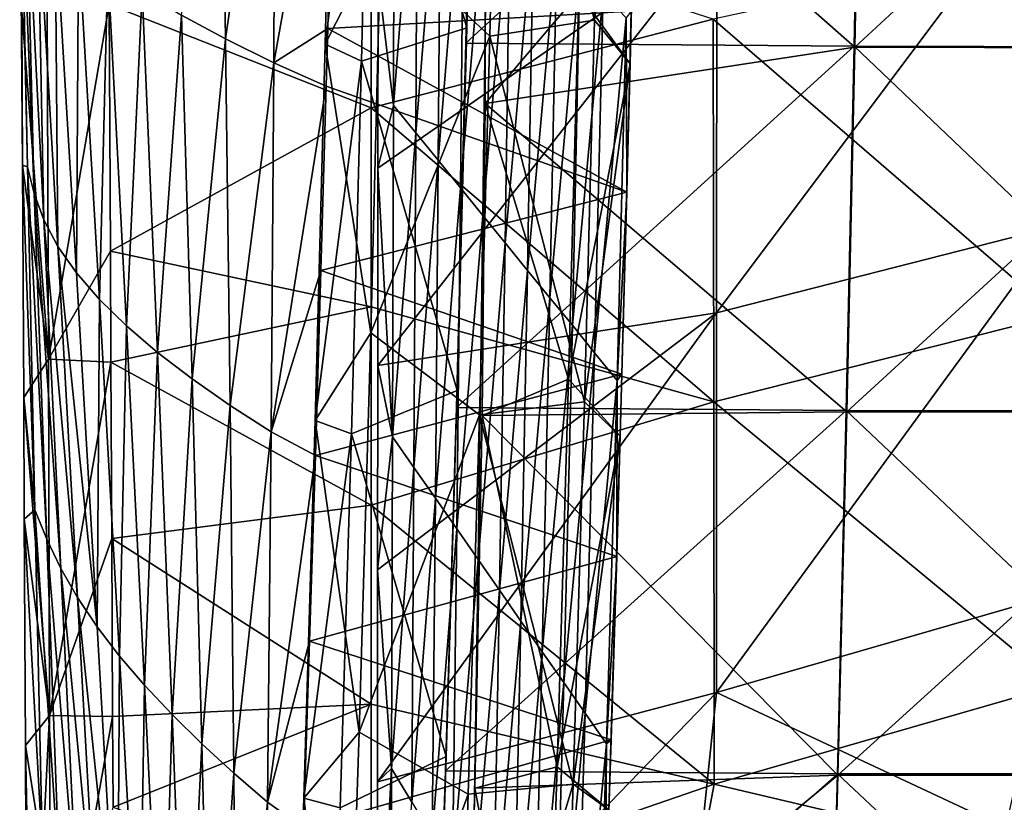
# Model space of a CAD drawing. Header units: millimetres. Extents: x -350 to 350, y 0 to 877.
# Tile 14 of 63: x -295 to -183, y 130 to 219. Entities that reach past the tile are written whole.
import ezdxf

# ---------------------------------------------------------------- set-up
doc = ezdxf.new("R2010")
doc.units = ezdxf.units.MM
doc.header["$LTSCALE"] = 41.718519
for name, color, linetype in [('1', 7, 'CONTINUOUS'), ('11', 7, 'CONTINUOUS'), ('16', 7, 'CONTINUOUS'), ('2', 7, 'CONTINUOUS'), ('26', 7, 'CONTINUOUS'), ('27', 7, 'CONTINUOUS'), ('29', 7, 'CONTINUOUS'), ('39', 7, 'CONTINUOUS'), ('41', 7, 'CONTINUOUS'), ('43', 7, 'CONTINUOUS'), ('44', 7, 'CONTINUOUS'), ('52', 7, 'CONTINUOUS'), ('7', 7, 'CONTINUOUS')]:
    doc.layers.add(name, color=color, linetype=linetype)

msp = doc.modelspace()

# ---------------------------------------------------------------- linework, layer by layer
at = {"layer": '1', "linetype": 'Continuous'}
for points in [[(-228.45, 262.55, -440.17), (-240.45, 260.37, -434.29), (-229.45, 219.09, -444.06), (-228.45, 262.55, -440.17)], [(-228.45, 262.55, -440.17), (-229.45, 219.09, -444.06), (-224.39, 256.54, -453.36), (-228.45, 262.55, -440.17)], [(-240.45, 260.37, -434.29), (-241.45, 217.26, -438.22), (-229.45, 219.09, -444.06), (-240.45, 260.37, -434.29)], [(-224.39, 256.54, -453.36), (-225.39, 214.11, -457.45), (-231.25, 222.18, -468.57), (-224.39, 256.54, -453.36)], [(-224.39, 256.54, -453.36), (-229.45, 219.09, -444.06), (-225.39, 214.11, -457.45), (-224.39, 256.54, -453.36)], [(-241.94, 253.16, -469.87), (-231.25, 222.18, -468.57), (-241.98, 209.58, -474.31), (-241.94, 253.16, -469.87)], [(-231.25, 222.18, -468.57), (-232.42, 178.08, -474.51), (-241.98, 209.58, -474.31), (-231.25, 222.18, -468.57)], [(-231.25, 222.18, -468.57), (-225.39, 214.11, -457.45), (-232.42, 178.08, -474.51), (-231.25, 222.18, -468.57)], [(-229.45, 219.09, -444.06), (-241.45, 217.26, -438.22), (-230.6, 175.5, -449.91), (-229.45, 219.09, -444.06)], [(-229.45, 219.09, -444.06), (-230.6, 175.5, -449.91), (-225.39, 214.11, -457.45), (-229.45, 219.09, -444.06)], [(-241.45, 217.26, -438.22), (-242.6, 174.02, -444.08), (-230.6, 175.5, -449.91), (-241.45, 217.26, -438.22)], [(-225.39, 214.11, -457.45), (-226.53, 171.55, -463.42), (-232.42, 178.08, -474.51), (-225.39, 214.11, -457.45)], [(-225.39, 214.11, -457.45), (-230.6, 175.5, -449.91), (-226.53, 171.55, -463.42), (-225.39, 214.11, -457.45)], [(-241.98, 209.58, -474.31), (-232.42, 178.08, -474.51), (-242.32, 173.94, -479.41), (-241.98, 209.58, -474.31)], [(-232.42, 178.08, -474.51), (-233.74, 133.81, -482.52), (-242.32, 173.94, -479.41), (-232.42, 178.08, -474.51)], [(-232.42, 178.08, -474.51), (-226.53, 171.55, -463.42), (-233.74, 133.81, -482.52), (-232.42, 178.08, -474.51)], [(-230.6, 175.5, -449.91), (-242.6, 174.02, -444.08), (-231.9, 131.8, -457.72), (-230.6, 175.5, -449.91)], [(-230.6, 175.5, -449.91), (-231.9, 131.8, -457.72), (-226.53, 171.55, -463.42), (-230.6, 175.5, -449.91)], [(-242.6, 174.02, -444.08), (-243.89, 130.68, -451.84), (-231.9, 131.8, -457.72), (-242.6, 174.02, -444.08)], [(-242.32, 173.94, -479.41), (-233.74, 133.81, -482.52), (-243.14, 131.34, -487.25), (-242.32, 173.94, -479.41)], [(-226.53, 171.55, -463.42), (-227.82, 128.87, -471.29), (-233.74, 133.81, -482.52), (-226.53, 171.55, -463.42)], [(-226.53, 171.55, -463.42), (-231.9, 131.8, -457.72), (-227.82, 128.87, -471.29), (-226.53, 171.55, -463.42)], [(-233.74, 133.81, -482.52), (-235.22, 89.38, -492.58), (-243.14, 131.34, -487.25), (-233.74, 133.81, -482.52)], [(-233.74, 133.81, -482.52), (-227.82, 128.87, -471.29), (-235.22, 89.38, -492.58), (-233.74, 133.81, -482.52)], [(-243.89, 130.68, -451.84), (-245.32, 87.23, -461.52), (-231.9, 131.8, -457.72), (-243.89, 130.68, -451.84)], [(-231.9, 131.8, -457.72), (-245.32, 87.23, -461.52), (-233.34, 87.98, -467.47), (-231.9, 131.8, -457.72)], [(-231.9, 131.8, -457.72), (-233.34, 87.98, -467.47), (-227.82, 128.87, -471.29), (-231.9, 131.8, -457.72)], [(-243.14, 131.34, -487.25), (-235.22, 89.38, -492.58), (-244.21, 97.47, -494.86), (-243.14, 131.34, -487.25)]]:
    msp.add_3dface(points, dxfattribs=at)
at = {"layer": '11', "linetype": 'Continuous'}
for points in [[(-244.16, 216.46, -474.35), (-243.18, 258.23, -470.4), (-198.99, 257.9, -473.24), (-244.16, 216.46, -474.35)], [(-199.78, 216.12, -476.92), (-244.16, 216.46, -474.35), (-198.99, 257.9, -473.24), (-199.78, 216.12, -476.92)], [(-199.78, 216.12, -476.92), (-198.99, 257.9, -473.24), (-155.32, 216, -478.93), (-199.78, 216.12, -476.92)], [(-155.32, 216, -478.93), (-198.99, 257.9, -473.24), (-154.7, 257.7, -475.49), (-155.32, 216, -478.93)], [(-245.26, 174.84, -480.13), (-244.16, 216.46, -474.35), (-199.78, 216.12, -476.92), (-245.26, 174.84, -480.13)], [(-200.68, 174.49, -482.28), (-245.26, 174.84, -480.13), (-199.78, 216.12, -476.92), (-200.68, 174.49, -482.28)], [(-200.68, 174.49, -482.28), (-199.78, 216.12, -476.92), (-156.01, 174.42, -483.96), (-200.68, 174.49, -482.28)], [(-156.01, 174.42, -483.96), (-199.78, 216.12, -476.92), (-155.32, 216, -478.93), (-156.01, 174.42, -483.96)], [(-246.49, 133.33, -487.73), (-245.26, 174.84, -480.13), (-200.68, 174.49, -482.28), (-246.49, 133.33, -487.73)], [(-201.68, 133.01, -489.34), (-246.49, 133.33, -487.73), (-200.68, 174.49, -482.28), (-201.68, 133.01, -489.34)], [(-201.68, 133.01, -489.34), (-200.68, 174.49, -482.28), (-156.78, 132.98, -490.57), (-201.68, 133.01, -489.34)], [(-156.78, 132.98, -490.57), (-200.68, 174.49, -482.28), (-156.01, 174.42, -483.96), (-156.78, 132.98, -490.57)], [(-247.86, 91.91, -497.19), (-246.49, 133.33, -487.73), (-201.68, 133.01, -489.34), (-247.86, 91.91, -497.19)], [(-202.78, 91.68, -498.09), (-247.86, 91.91, -497.19), (-201.68, 133.01, -489.34), (-202.78, 91.68, -498.09)], [(-202.78, 91.68, -498.09), (-201.68, 133.01, -489.34), (-157.62, 91.67, -498.75), (-202.78, 91.68, -498.09)], [(-157.62, 91.67, -498.75), (-201.68, 133.01, -489.34), (-156.78, 132.98, -490.57), (-157.62, 91.67, -498.75)]]:
    msp.add_3dface(points, dxfattribs=at)
at = {"layer": '16', "linetype": 'Continuous'}
for points in [[(-244.05, 218.22, -473.25), (-243.09, 259.32, -469.35), (-243.18, 258.23, -470.4), (-244.05, 218.22, -473.25)], [(-244.05, 218.22, -473.25), (-243.18, 258.23, -470.4), (-244.16, 216.46, -474.35), (-244.05, 218.22, -473.25)], [(-245.16, 176.78, -478.99), (-244.05, 218.22, -473.25), (-244.16, 216.46, -474.35), (-245.16, 176.78, -478.99)], [(-245.16, 176.78, -478.99), (-244.16, 216.46, -474.35), (-245.26, 174.84, -480.13), (-245.16, 176.78, -478.99)], [(-246.41, 134.99, -486.59), (-245.16, 176.78, -478.99), (-245.26, 174.84, -480.13), (-246.41, 134.99, -486.59)], [(-246.41, 134.99, -486.59), (-245.26, 174.84, -480.13), (-246.49, 133.33, -487.73), (-246.41, 134.99, -486.59)], [(-247.81, 92.85, -496.1), (-246.41, 134.99, -486.59), (-246.49, 133.33, -487.73), (-247.81, 92.85, -496.1)], [(-247.81, 92.85, -496.1), (-246.49, 133.33, -487.73), (-247.86, 91.91, -497.19), (-247.81, 92.85, -496.1)]]:
    msp.add_3dface(points, dxfattribs=at)
at = {"layer": '2', "linetype": 'Continuous'}
for points in [[(-241.45, 217.26, -438.22), (-240.45, 260.37, -434.29), (-253.88, 228.92, -441.19), (-241.45, 217.26, -438.22)], [(-259.24, 259.21, -450.57), (-255.1, 256.81, -463.51), (-260.24, 216.34, -454.62), (-259.24, 259.21, -450.57)], [(-259.24, 259.21, -450.57), (-260.24, 216.34, -454.62), (-253.88, 228.92, -441.19), (-259.24, 259.21, -450.57)], [(-243.09, 259.32, -469.35), (-244.05, 218.22, -473.25), (-255.1, 256.81, -463.51), (-243.09, 259.32, -469.35)], [(-255.1, 256.81, -463.51), (-256.11, 214.39, -467.66), (-260.24, 216.34, -454.62), (-255.1, 256.81, -463.51)], [(-255.1, 256.81, -463.51), (-244.05, 218.22, -473.25), (-256.11, 214.39, -467.66), (-255.1, 256.81, -463.51)], [(-253.88, 228.92, -441.19), (-260.24, 216.34, -454.62), (-255.05, 183.39, -446.91), (-253.88, 228.92, -441.19)], [(-241.45, 217.26, -438.22), (-253.88, 228.92, -441.19), (-255.05, 183.39, -446.91), (-241.45, 217.26, -438.22)], [(-244.05, 218.22, -473.25), (-245.16, 176.78, -478.99), (-256.11, 214.39, -467.66), (-244.05, 218.22, -473.25)], [(-242.6, 174.02, -444.08), (-241.45, 217.26, -438.22), (-255.05, 183.39, -446.91), (-242.6, 174.02, -444.08)], [(-260.24, 216.34, -454.62), (-256.11, 214.39, -467.66), (-261.4, 173.35, -460.59), (-260.24, 216.34, -454.62)], [(-260.24, 216.34, -454.62), (-261.4, 173.35, -460.59), (-255.05, 183.39, -446.91), (-260.24, 216.34, -454.62)], [(-256.11, 214.39, -467.66), (-257.26, 171.82, -473.73), (-261.4, 173.35, -460.59), (-256.11, 214.39, -467.66)], [(-256.11, 214.39, -467.66), (-245.16, 176.78, -478.99), (-257.26, 171.82, -473.73), (-256.11, 214.39, -467.66)], [(-255.05, 183.39, -446.91), (-261.4, 173.35, -460.59), (-256.38, 137.74, -454.76), (-255.05, 183.39, -446.91)], [(-242.6, 174.02, -444.08), (-255.05, 183.39, -446.91), (-256.38, 137.74, -454.76), (-242.6, 174.02, -444.08)], [(-245.16, 176.78, -478.99), (-246.41, 134.99, -486.59), (-257.26, 171.82, -473.73), (-245.16, 176.78, -478.99)], [(-261.4, 173.35, -460.59), (-257.26, 171.82, -473.73), (-262.69, 130.21, -468.5), (-261.4, 173.35, -460.59)], [(-261.4, 173.35, -460.59), (-262.69, 130.21, -468.5), (-256.38, 137.74, -454.76), (-261.4, 173.35, -460.59)], [(-243.89, 130.68, -451.84), (-242.6, 174.02, -444.08), (-256.38, 137.74, -454.76), (-243.89, 130.68, -451.84)], [(-257.26, 171.82, -473.73), (-258.55, 129.1, -481.71), (-262.69, 130.21, -468.5), (-257.26, 171.82, -473.73)], [(-257.26, 171.82, -473.73), (-246.41, 134.99, -486.59), (-258.55, 129.1, -481.71), (-257.26, 171.82, -473.73)], [(-256.38, 137.74, -454.76), (-262.69, 130.21, -468.5), (-257.88, 91.95, -464.75), (-256.38, 137.74, -454.76)], [(-243.89, 130.68, -451.84), (-256.38, 137.74, -454.76), (-257.88, 91.95, -464.75), (-243.89, 130.68, -451.84)], [(-246.41, 134.99, -486.59), (-247.81, 92.85, -496.1), (-258.55, 129.1, -481.71), (-246.41, 134.99, -486.59)], [(-245.32, 87.23, -461.52), (-243.89, 130.68, -451.84), (-257.88, 91.95, -464.75), (-245.32, 87.23, -461.52)], [(-262.69, 130.21, -468.5), (-258.55, 129.1, -481.71), (-264.13, 86.94, -478.33), (-262.69, 130.21, -468.5)], [(-262.69, 130.21, -468.5), (-264.13, 86.94, -478.33), (-257.88, 91.95, -464.75), (-262.69, 130.21, -468.5)]]:
    msp.add_3dface(points, dxfattribs=at)
at = {"layer": '26', "linetype": 'Continuous'}
for points in [[(-255, 209.06), (-215.89, 219.2, -8.73), (-255, 231.75), (-255, 209.06)], [(-176.72, 227.65, -16), (-215.89, 219.2, -8.73), (-176.64, 185.36, -21.26), (-176.72, 227.65, -16)], [(-215.89, 219.2, -8.73), (-255, 209.06), (-215.84, 175.5, -11.6), (-215.89, 219.2, -8.73)], [(-176.64, 185.36, -21.26), (-215.89, 219.2, -8.73), (-215.84, 175.5, -11.6), (-176.64, 185.36, -21.26)], [(-215.84, 175.5, -11.6), (-255, 209.06), (-255, 186.36), (-215.84, 175.5, -11.6)], [(-255, 163.67), (-215.84, 175.5, -11.6), (-255, 186.36), (-255, 163.67)], [(-176.64, 185.36, -21.26), (-215.84, 175.5, -11.6), (-176.57, 143.07, -26.52), (-176.64, 185.36, -21.26)], [(-215.84, 175.5, -11.6), (-255, 163.67), (-215.79, 131.8, -14.47), (-215.84, 175.5, -11.6)], [(-176.57, 143.07, -26.52), (-215.84, 175.5, -11.6), (-215.79, 131.8, -14.47), (-176.57, 143.07, -26.52)], [(-215.79, 131.8, -14.47), (-255, 163.67), (-255, 140.97), (-215.79, 131.8, -14.47)], [(-176.57, 143.07, -26.52), (-215.79, 131.8, -14.47), (-183.33, 124.16, -26.57), (-176.57, 143.07, -26.52)], [(-148.29, 133.09, -36.4), (-176.57, 143.07, -26.52), (-183.33, 124.16, -26.57), (-148.29, 133.09, -36.4)], [(-255, 118.28), (-215.79, 131.8, -14.47), (-255, 140.97), (-255, 118.28)], [(-215.79, 131.8, -14.47), (-255, 118.28), (-219.37, 113, -14.3), (-215.79, 131.8, -14.47)], [(-183.33, 124.16, -26.57), (-215.79, 131.8, -14.47), (-219.37, 113, -14.3), (-183.33, 124.16, -26.57)]]:
    msp.add_3dface(points, dxfattribs=at)
at = {"layer": '27', "linetype": 'Continuous'}
for points in [[(-215.48, 229.07, -20.48), (-176.5, 237.72, -27.11), (-215.51, 185.66, -23.53), (-215.48, 229.07, -20.48)], [(-215.51, 185.66, -23.53), (-176.5, 237.72, -27.11), (-176.53, 195.61, -32.48), (-215.51, 185.66, -23.53)], [(-254.23, 202.19, -12.62), (-215.48, 229.07, -20.48), (-254.24, 179.65, -12.77), (-254.23, 202.19, -12.62)], [(-254.24, 179.65, -12.77), (-215.48, 229.07, -20.48), (-215.51, 185.66, -23.53), (-254.24, 179.65, -12.77)], [(-254.21, 223.9, -12.49), (-215.48, 229.07, -20.48), (-254.23, 202.19, -12.62), (-254.21, 223.9, -12.49)], [(-215.51, 185.66, -23.53), (-176.53, 195.61, -32.48), (-215.51, 142.3, -26.63), (-215.51, 185.66, -23.53)], [(-215.51, 142.3, -26.63), (-176.53, 195.61, -32.48), (-176.53, 153.53, -37.87), (-215.51, 142.3, -26.63)], [(-254.27, 156.28, -12.94), (-215.51, 185.66, -23.53), (-254.29, 132.08, -13.13), (-254.27, 156.28, -12.94)], [(-254.29, 132.08, -13.13), (-215.51, 185.66, -23.53), (-215.51, 142.3, -26.63), (-254.29, 132.08, -13.13)], [(-254.24, 179.65, -12.77), (-215.51, 185.66, -23.53), (-254.27, 156.28, -12.94), (-254.24, 179.65, -12.77)], [(-182.5, 126.82, -39.33), (-215.51, 142.3, -26.63), (-176.53, 153.53, -37.87), (-182.5, 126.82, -39.33)], [(-218.31, 115.55, -27.48), (-254.32, 102.2, -13.38), (-215.51, 142.3, -26.63), (-218.31, 115.55, -27.48)], [(-254.32, 102.2, -13.38), (-254.29, 132.08, -13.13), (-215.51, 142.3, -26.63), (-254.32, 102.2, -13.38)], [(-182.5, 126.82, -39.33), (-218.31, 115.55, -27.48), (-215.51, 142.3, -26.63), (-182.5, 126.82, -39.33)]]:
    msp.add_3dface(points, dxfattribs=at)
at = {"layer": '29', "linetype": 'Continuous'}
msp.add_3dface([(-148.29, 133.09, -36.4), (-183.33, 124.16, -26.57), (-182.5, 126.82, -39.33), (-148.29, 133.09, -36.4)], dxfattribs=at)
at = {"layer": '39', "linetype": 'Continuous'}
for points in [[(-271.65, 216.95, -384.99), (-276.69, 219.67, -347.71), (-272.29, 258.65, -381.91), (-271.65, 216.95, -384.99)], [(-265.96, 256.21, -418.87), (-271.65, 216.95, -384.99), (-272.29, 258.65, -381.91), (-265.96, 256.21, -418.87)], [(-266.13, 214.22, -422.29), (-271.65, 216.95, -384.99), (-265.96, 256.21, -418.87), (-266.13, 214.22, -422.29)], [(-259.04, 253.87, -455.87), (-266.13, 214.22, -422.29), (-265.96, 256.21, -418.87), (-259.04, 253.87, -455.87)], [(-259.96, 218.13, -458.91), (-266.13, 214.22, -422.29), (-259.04, 253.87, -455.87), (-259.96, 218.13, -458.91)], [(-294.29, 202.32, -48.21), (-294.85, 202.52, -10.15), (-295.18, 241.48, -47.64), (-294.29, 202.32, -48.21)], [(-295.05, 238.75, -85.42), (-294.29, 202.32, -48.21), (-295.18, 241.48, -47.64), (-295.05, 238.75, -85.42)], [(-294.85, 202.52, -10.15), (-294.93, 220.07, -10.06), (-295.18, 241.48, -47.64), (-294.85, 202.52, -10.15)], [(-293.54, 199.29, -86.36), (-294.29, 202.32, -48.21), (-295.05, 238.75, -85.42), (-293.54, 199.29, -86.36)], [(-294.44, 236.03, -123.16), (-293.54, 199.29, -86.36), (-295.05, 238.75, -85.42), (-294.44, 236.03, -123.16)], [(-292.43, 196.27, -124.49), (-293.54, 199.29, -86.36), (-294.44, 236.03, -123.16), (-292.43, 196.27, -124.49)], [(-293.15, 233.3, -160.8), (-292.43, 196.27, -124.49), (-294.44, 236.03, -123.16), (-293.15, 233.3, -160.8)], [(-290.83, 193.24, -162.54), (-292.43, 196.27, -124.49), (-293.15, 233.3, -160.8), (-290.83, 193.24, -162.54)], [(-291.14, 230.58, -198.32), (-290.83, 193.24, -162.54), (-293.15, 233.3, -160.8), (-291.14, 230.58, -198.32)], [(-288.7, 190.22, -200.5), (-290.83, 193.24, -162.54), (-291.14, 230.58, -198.32), (-288.7, 190.22, -200.5)], [(-288.45, 227.85, -235.75), (-288.7, 190.22, -200.5), (-291.14, 230.58, -198.32), (-288.45, 227.85, -235.75)], [(-286.07, 187.19, -238.4), (-288.7, 190.22, -200.5), (-288.45, 227.85, -235.75), (-286.07, 187.19, -238.4)], [(-285.12, 225.12, -273.11), (-286.07, 187.19, -238.4), (-288.45, 227.85, -235.75), (-285.12, 225.12, -273.11)], [(-282.97, 184.17, -276.24), (-286.07, 187.19, -238.4), (-285.12, 225.12, -273.11), (-282.97, 184.17, -276.24)], [(-281.19, 222.4, -310.42), (-282.97, 184.17, -276.24), (-285.12, 225.12, -273.11), (-281.19, 222.4, -310.42)], [(-279.43, 181.14, -314.05), (-282.97, 184.17, -276.24), (-281.19, 222.4, -310.42), (-279.43, 181.14, -314.05)], [(-276.69, 219.67, -347.71), (-279.43, 181.14, -314.05), (-281.19, 222.4, -310.42), (-276.69, 219.67, -347.71)], [(-275.47, 178.12, -351.84), (-279.43, 181.14, -314.05), (-276.69, 219.67, -347.71), (-275.47, 178.12, -351.84)], [(-271.65, 216.95, -384.99), (-275.47, 178.12, -351.84), (-276.69, 219.67, -347.71), (-271.65, 216.95, -384.99)], [(-260.14, 211.55, -459.62), (-266.13, 214.22, -422.29), (-259.96, 218.13, -458.91), (-260.14, 211.55, -459.62)], [(-271.12, 175.09, -389.63), (-275.47, 178.12, -351.84), (-271.65, 216.95, -384.99), (-271.12, 175.09, -389.63)], [(-266.13, 214.22, -422.29), (-271.12, 175.09, -389.63), (-271.65, 216.95, -384.99), (-266.13, 214.22, -422.29)], [(-266.42, 172.07, -427.43), (-271.12, 175.09, -389.63), (-266.13, 214.22, -422.29), (-266.42, 172.07, -427.43)], [(-260.14, 211.55, -459.62), (-266.42, 172.07, -427.43), (-266.13, 214.22, -422.29), (-260.14, 211.55, -459.62)], [(-260.74, 190.51, -462.18), (-266.42, 172.07, -427.43), (-260.14, 211.55, -459.62), (-260.74, 190.51, -462.18)], [(-294.29, 202.32, -48.21), (-293.43, 163.14, -48.91), (-294.85, 202.52, -10.15), (-294.29, 202.32, -48.21)], [(-294.85, 202.52, -10.15), (-293.43, 163.14, -48.91), (-294.72, 176, -10.27), (-294.85, 202.52, -10.15)], [(-292.06, 159.8, -87.59), (-293.43, 163.14, -48.91), (-294.29, 202.32, -48.21), (-292.06, 159.8, -87.59)], [(-293.54, 199.29, -86.36), (-292.06, 159.8, -87.59), (-294.29, 202.32, -48.21), (-293.54, 199.29, -86.36)], [(-290.46, 156.46, -126.26), (-292.06, 159.8, -87.59), (-293.54, 199.29, -86.36), (-290.46, 156.46, -126.26)], [(-292.43, 196.27, -124.49), (-290.46, 156.46, -126.26), (-293.54, 199.29, -86.36), (-292.43, 196.27, -124.49)], [(-288.55, 153.12, -164.88), (-290.46, 156.46, -126.26), (-292.43, 196.27, -124.49), (-288.55, 153.12, -164.88)], [(-290.83, 193.24, -162.54), (-288.55, 153.12, -164.88), (-292.43, 196.27, -124.49), (-290.83, 193.24, -162.54)], [(-286.31, 149.79, -203.44), (-288.55, 153.12, -164.88), (-290.83, 193.24, -162.54), (-286.31, 149.79, -203.44)], [(-288.7, 190.22, -200.5), (-286.31, 149.79, -203.44), (-290.83, 193.24, -162.54), (-288.7, 190.22, -200.5)], [(-261.37, 169.37, -465.21), (-266.42, 172.07, -427.43), (-260.74, 190.51, -462.18), (-261.37, 169.37, -465.21)], [(-286.07, 187.19, -238.4), (-286.31, 149.79, -203.44), (-288.7, 190.22, -200.5), (-286.07, 187.19, -238.4)], [(-283.75, 146.45, -241.97), (-286.31, 149.79, -203.44), (-286.07, 187.19, -238.4), (-283.75, 146.45, -241.97)], [(-282.97, 184.17, -276.24), (-283.75, 146.45, -241.97), (-286.07, 187.19, -238.4), (-282.97, 184.17, -276.24)], [(-280.9, 143.11, -280.46), (-283.75, 146.45, -241.97), (-282.97, 184.17, -276.24), (-280.9, 143.11, -280.46)], [(-279.43, 181.14, -314.05), (-280.9, 143.11, -280.46), (-282.97, 184.17, -276.24), (-279.43, 181.14, -314.05)], [(-277.76, 139.77, -318.92), (-280.9, 143.11, -280.46), (-279.43, 181.14, -314.05), (-277.76, 139.77, -318.92)], [(-275.47, 178.12, -351.84), (-277.76, 139.77, -318.92), (-279.43, 181.14, -314.05), (-275.47, 178.12, -351.84)], [(-274.36, 136.43, -357.38), (-277.76, 139.77, -318.92), (-275.47, 178.12, -351.84), (-274.36, 136.43, -357.38)], [(-271.12, 175.09, -389.63), (-274.36, 136.43, -357.38), (-275.47, 178.12, -351.84), (-271.12, 175.09, -389.63)], [(-294.65, 162.07, -10.33), (-294.72, 176, -10.27), (-293.43, 163.14, -48.91), (-294.65, 162.07, -10.33)], [(-270.71, 133.09, -395.83), (-274.36, 136.43, -357.38), (-271.12, 175.09, -389.63), (-270.71, 133.09, -395.83)], [(-266.42, 172.07, -427.43), (-270.71, 133.09, -395.83), (-271.12, 175.09, -389.63), (-266.42, 172.07, -427.43)], [(-266.83, 129.75, -434.3), (-270.71, 133.09, -395.83), (-266.42, 172.07, -427.43), (-266.83, 129.75, -434.3)], [(-261.37, 169.37, -465.21), (-266.83, 129.75, -434.3), (-266.42, 172.07, -427.43), (-261.37, 169.37, -465.21)], [(-262.03, 148.15, -468.71), (-266.83, 129.75, -434.3), (-261.37, 169.37, -465.21), (-262.03, 148.15, -468.71)], [(-293.43, 163.14, -48.91), (-292.57, 123.95, -49.8), (-294.65, 162.07, -10.33), (-293.43, 163.14, -48.91)], [(-290.6, 120.28, -89.17), (-292.57, 123.95, -49.8), (-293.43, 163.14, -48.91), (-290.6, 120.28, -89.17)], [(-292.06, 159.8, -87.59), (-290.6, 120.28, -89.17), (-293.43, 163.14, -48.91), (-292.06, 159.8, -87.59)], [(-294.65, 162.07, -10.33), (-292.57, 123.95, -49.8), (-294.53, 136.22, -10.44), (-294.65, 162.07, -10.33)], [(-288.53, 116.61, -128.53), (-290.6, 120.28, -89.17), (-292.06, 159.8, -87.59), (-288.53, 116.61, -128.53)], [(-290.46, 156.46, -126.26), (-288.53, 116.61, -128.53), (-292.06, 159.8, -87.59), (-290.46, 156.46, -126.26)], [(-286.33, 112.94, -167.88), (-288.53, 116.61, -128.53), (-290.46, 156.46, -126.26), (-286.33, 112.94, -167.88)], [(-288.55, 153.12, -164.88), (-286.33, 112.94, -167.88), (-290.46, 156.46, -126.26), (-288.55, 153.12, -164.88)], [(-283.98, 109.28, -207.2), (-286.33, 112.94, -167.88), (-288.55, 153.12, -164.88), (-283.98, 109.28, -207.2)], [(-286.31, 149.79, -203.44), (-283.98, 109.28, -207.2), (-288.55, 153.12, -164.88), (-286.31, 149.79, -203.44)], [(-283.75, 146.45, -241.97), (-283.98, 109.28, -207.2), (-286.31, 149.79, -203.44), (-283.75, 146.45, -241.97)], [(-262.73, 126.83, -472.69), (-266.83, 129.75, -434.3), (-262.03, 148.15, -468.71), (-262.73, 126.83, -472.69)], [(-281.5, 105.61, -246.5), (-283.98, 109.28, -207.2), (-283.75, 146.45, -241.97), (-281.5, 105.61, -246.5)], [(-280.9, 143.11, -280.46), (-281.5, 105.61, -246.5), (-283.75, 146.45, -241.97), (-280.9, 143.11, -280.46)], [(-278.9, 101.94, -285.79), (-281.5, 105.61, -246.5), (-280.9, 143.11, -280.46), (-278.9, 101.94, -285.79)], [(-277.76, 139.77, -318.92), (-278.9, 101.94, -285.79), (-280.9, 143.11, -280.46), (-277.76, 139.77, -318.92)], [(-276.18, 98.27, -325.07), (-278.9, 101.94, -285.79), (-277.76, 139.77, -318.92), (-276.18, 98.27, -325.07)], [(-274.36, 136.43, -357.38), (-276.18, 98.27, -325.07), (-277.76, 139.77, -318.92), (-274.36, 136.43, -357.38)], [(-294.48, 124.94, -10.49), (-294.53, 136.22, -10.44), (-292.57, 123.95, -49.8), (-294.48, 124.94, -10.49)], [(-273.34, 94.6, -364.35), (-276.18, 98.27, -325.07), (-274.36, 136.43, -357.38), (-273.34, 94.6, -364.35)], [(-270.71, 133.09, -395.83), (-273.34, 94.6, -364.35), (-274.36, 136.43, -357.38), (-270.71, 133.09, -395.83)], [(-270.4, 90.94, -403.62), (-273.34, 94.6, -364.35), (-270.71, 133.09, -395.83), (-270.4, 90.94, -403.62)], [(-266.83, 129.75, -434.3), (-270.4, 90.94, -403.62), (-270.71, 133.09, -395.83), (-266.83, 129.75, -434.3)], [(-267.36, 87.27, -442.9), (-270.4, 90.94, -403.62), (-266.83, 129.75, -434.3), (-267.36, 87.27, -442.9)], [(-262.73, 126.83, -472.69), (-267.36, 87.27, -442.9), (-266.83, 129.75, -434.3), (-262.73, 126.83, -472.69)]]:
    msp.add_3dface(points, dxfattribs=at)
at = {"layer": '41', "linetype": 'Continuous'}
for points in [[(-252.35, 247.22, -40.49), (-254.21, 223.9, -12.49), (-252.45, 209.36, -41), (-252.35, 247.22, -40.49)], [(-252.35, 247.22, -40.49), (-252.45, 209.36, -41), (-249.7, 244.43, -81.03), (-252.35, 247.22, -40.49)], [(-249.7, 244.43, -81.03), (-252.45, 209.36, -41), (-249.89, 206.22, -82.05), (-249.7, 244.43, -81.03)], [(-249.7, 244.43, -81.03), (-249.89, 206.22, -82.05), (-247.05, 241.64, -121.56), (-249.7, 244.43, -81.03)], [(-247.05, 241.64, -121.56), (-249.89, 206.22, -82.05), (-247.34, 203.08, -123.09), (-247.05, 241.64, -121.56)], [(-247.05, 241.64, -121.56), (-247.34, 203.08, -123.09), (-244.39, 238.86, -162.1), (-247.05, 241.64, -121.56)], [(-244.39, 238.86, -162.1), (-247.34, 203.08, -123.09), (-244.78, 199.94, -164.14), (-244.39, 238.86, -162.1)], [(-244.39, 238.86, -162.1), (-244.78, 199.94, -164.14), (-241.74, 236.07, -202.63), (-244.39, 238.86, -162.1)], [(-241.74, 236.07, -202.63), (-244.78, 199.94, -164.14), (-242.23, 196.79, -205.18), (-241.74, 236.07, -202.63)], [(-241.74, 236.07, -202.63), (-242.23, 196.79, -205.18), (-239.09, 233.28, -243.16), (-241.74, 236.07, -202.63)], [(-239.09, 233.28, -243.16), (-242.23, 196.79, -205.18), (-239.67, 193.65, -246.22), (-239.09, 233.28, -243.16)], [(-239.09, 233.28, -243.16), (-239.67, 193.65, -246.22), (-236.44, 230.5, -283.7), (-239.09, 233.28, -243.16)], [(-236.44, 230.5, -283.7), (-239.67, 193.65, -246.22), (-237.11, 190.51, -287.27), (-236.44, 230.5, -283.7)], [(-236.44, 230.5, -283.7), (-237.11, 190.51, -287.27), (-233.78, 227.71, -324.23), (-236.44, 230.5, -283.7)], [(-233.78, 227.71, -324.23), (-237.11, 190.51, -287.27), (-234.56, 187.37, -328.31), (-233.78, 227.71, -324.23)], [(-233.78, 227.71, -324.23), (-234.56, 187.37, -328.31), (-231.13, 224.92, -364.76), (-233.78, 227.71, -324.23)], [(-231.13, 224.92, -364.76), (-234.56, 187.37, -328.31), (-232, 184.23, -369.36), (-231.13, 224.92, -364.76)], [(-231.13, 224.92, -364.76), (-232, 184.23, -369.36), (-228.48, 222.14, -405.3), (-231.13, 224.92, -364.76)], [(-254.21, 223.9, -12.49), (-254.23, 202.19, -12.62), (-252.45, 209.36, -41), (-254.21, 223.9, -12.49)], [(-228.48, 222.14, -405.3), (-232, 184.23, -369.36), (-229.45, 181.08, -410.4), (-228.48, 222.14, -405.3)], [(-228.48, 222.14, -405.3), (-229.45, 181.08, -410.4), (-225.83, 219.35, -445.83), (-228.48, 222.14, -405.3)], [(-225.26, 220.12, -453.84), (-225.83, 219.35, -445.83), (-225.78, 199.43, -456.44), (-225.26, 220.12, -453.84)], [(-225.83, 219.35, -445.83), (-229.45, 181.08, -410.4), (-226.89, 177.94, -451.44), (-225.83, 219.35, -445.83)], [(-225.83, 219.35, -445.83), (-226.89, 177.94, -451.44), (-225.78, 199.43, -456.44), (-225.83, 219.35, -445.83)], [(-252.45, 209.36, -41), (-254.23, 202.19, -12.62), (-252.56, 171.5, -41.67), (-252.45, 209.36, -41)], [(-252.45, 209.36, -41), (-252.56, 171.5, -41.67), (-249.89, 206.22, -82.05), (-252.45, 209.36, -41)], [(-249.89, 206.22, -82.05), (-252.56, 171.5, -41.67), (-250.11, 167.99, -83.39), (-249.89, 206.22, -82.05)], [(-249.89, 206.22, -82.05), (-250.11, 167.99, -83.39), (-247.34, 203.08, -123.09), (-249.89, 206.22, -82.05)], [(-247.34, 203.08, -123.09), (-250.11, 167.99, -83.39), (-247.66, 164.48, -125.1), (-247.34, 203.08, -123.09)], [(-247.34, 203.08, -123.09), (-247.66, 164.48, -125.1), (-244.78, 199.94, -164.14), (-247.34, 203.08, -123.09)], [(-254.23, 202.19, -12.62), (-254.24, 179.65, -12.77), (-252.56, 171.5, -41.67), (-254.23, 202.19, -12.62)], [(-244.78, 199.94, -164.14), (-247.66, 164.48, -125.1), (-245.22, 160.97, -166.81), (-244.78, 199.94, -164.14)], [(-244.78, 199.94, -164.14), (-245.22, 160.97, -166.81), (-242.23, 196.79, -205.18), (-244.78, 199.94, -164.14)], [(-225.78, 199.43, -456.44), (-226.89, 177.94, -451.44), (-226.34, 178.66, -459.5), (-225.78, 199.43, -456.44)], [(-242.23, 196.79, -205.18), (-245.22, 160.97, -166.81), (-242.77, 157.47, -208.53), (-242.23, 196.79, -205.18)], [(-242.23, 196.79, -205.18), (-242.77, 157.47, -208.53), (-239.67, 193.65, -246.22), (-242.23, 196.79, -205.18)], [(-239.67, 193.65, -246.22), (-242.77, 157.47, -208.53), (-240.32, 153.96, -250.24), (-239.67, 193.65, -246.22)], [(-239.67, 193.65, -246.22), (-240.32, 153.96, -250.24), (-237.11, 190.51, -287.27), (-239.67, 193.65, -246.22)], [(-237.11, 190.51, -287.27), (-240.32, 153.96, -250.24), (-237.88, 150.45, -291.96), (-237.11, 190.51, -287.27)], [(-237.11, 190.51, -287.27), (-237.88, 150.45, -291.96), (-234.56, 187.37, -328.31), (-237.11, 190.51, -287.27)], [(-234.56, 187.37, -328.31), (-237.88, 150.45, -291.96), (-235.43, 146.95, -333.67), (-234.56, 187.37, -328.31)], [(-234.56, 187.37, -328.31), (-235.43, 146.95, -333.67), (-232, 184.23, -369.36), (-234.56, 187.37, -328.31)], [(-232, 184.23, -369.36), (-235.43, 146.95, -333.67), (-232.99, 143.44, -375.39), (-232, 184.23, -369.36)], [(-232, 184.23, -369.36), (-232.99, 143.44, -375.39), (-229.45, 181.08, -410.4), (-232, 184.23, -369.36)], [(-229.45, 181.08, -410.4), (-232.99, 143.44, -375.39), (-230.54, 139.93, -417.1), (-229.45, 181.08, -410.4)], [(-229.45, 181.08, -410.4), (-230.54, 139.93, -417.1), (-226.89, 177.94, -451.44), (-229.45, 181.08, -410.4)], [(-254.24, 179.65, -12.77), (-254.27, 156.28, -12.94), (-252.56, 171.5, -41.67), (-254.24, 179.65, -12.77)], [(-226.89, 177.94, -451.44), (-230.54, 139.93, -417.1), (-228.09, 136.42, -458.81), (-226.89, 177.94, -451.44)], [(-226.89, 177.94, -451.44), (-228.09, 136.42, -458.81), (-226.93, 157.81, -463.01), (-226.89, 177.94, -451.44)], [(-226.34, 178.66, -459.5), (-226.89, 177.94, -451.44), (-226.93, 157.81, -463.01), (-226.34, 178.66, -459.5)], [(-252.56, 171.5, -41.67), (-254.27, 156.28, -12.94), (-252.68, 133.62, -42.5), (-252.56, 171.5, -41.67)], [(-252.56, 171.5, -41.67), (-252.68, 133.62, -42.5), (-250.11, 167.99, -83.39), (-252.56, 171.5, -41.67)], [(-250.11, 167.99, -83.39), (-252.68, 133.62, -42.5), (-250.35, 129.74, -85.05), (-250.11, 167.99, -83.39)], [(-250.11, 167.99, -83.39), (-250.35, 129.74, -85.05), (-247.66, 164.48, -125.1), (-250.11, 167.99, -83.39)], [(-247.66, 164.48, -125.1), (-250.35, 129.74, -85.05), (-248.03, 125.86, -127.59), (-247.66, 164.48, -125.1)], [(-247.66, 164.48, -125.1), (-248.03, 125.86, -127.59), (-245.22, 160.97, -166.81), (-247.66, 164.48, -125.1)], [(-245.22, 160.97, -166.81), (-248.03, 125.86, -127.59), (-245.7, 121.97, -170.13), (-245.22, 160.97, -166.81)], [(-245.22, 160.97, -166.81), (-245.7, 121.97, -170.13), (-242.77, 157.47, -208.53), (-245.22, 160.97, -166.81)], [(-226.93, 157.81, -463.01), (-228.09, 136.42, -458.81), (-227.56, 136.87, -466.98), (-226.93, 157.81, -463.01)], [(-242.77, 157.47, -208.53), (-245.7, 121.97, -170.13), (-243.38, 118.09, -212.68), (-242.77, 157.47, -208.53)], [(-242.77, 157.47, -208.53), (-243.38, 118.09, -212.68), (-240.32, 153.96, -250.24), (-242.77, 157.47, -208.53)], [(-254.27, 156.28, -12.94), (-254.29, 132.08, -13.13), (-252.68, 133.62, -42.5), (-254.27, 156.28, -12.94)], [(-240.32, 153.96, -250.24), (-243.38, 118.09, -212.68), (-241.05, 114.21, -255.22), (-240.32, 153.96, -250.24)], [(-240.32, 153.96, -250.24), (-241.05, 114.21, -255.22), (-237.88, 150.45, -291.96), (-240.32, 153.96, -250.24)], [(-237.88, 150.45, -291.96), (-241.05, 114.21, -255.22), (-238.73, 110.33, -297.76), (-237.88, 150.45, -291.96)], [(-237.88, 150.45, -291.96), (-238.73, 110.33, -297.76), (-235.43, 146.95, -333.67), (-237.88, 150.45, -291.96)], [(-235.43, 146.95, -333.67), (-238.73, 110.33, -297.76), (-236.4, 106.44, -340.31), (-235.43, 146.95, -333.67)], [(-235.43, 146.95, -333.67), (-236.4, 106.44, -340.31), (-232.99, 143.44, -375.39), (-235.43, 146.95, -333.67)], [(-232.99, 143.44, -375.39), (-236.4, 106.44, -340.31), (-234.08, 102.56, -382.85), (-232.99, 143.44, -375.39)], [(-232.99, 143.44, -375.39), (-234.08, 102.56, -382.85), (-230.54, 139.93, -417.1), (-232.99, 143.44, -375.39)], [(-230.54, 139.93, -417.1), (-234.08, 102.56, -382.85), (-231.75, 98.68, -425.4), (-230.54, 139.93, -417.1)], [(-230.54, 139.93, -417.1), (-231.75, 98.68, -425.4), (-228.09, 136.42, -458.81), (-230.54, 139.93, -417.1)], [(-228.09, 136.42, -458.81), (-231.75, 98.68, -425.4), (-229.43, 94.8, -467.94), (-228.09, 136.42, -458.81)], [(-228.09, 136.42, -458.81), (-229.43, 94.8, -467.94), (-228.23, 115.85, -471.42), (-228.09, 136.42, -458.81)], [(-227.56, 136.87, -466.98), (-228.09, 136.42, -458.81), (-228.23, 115.85, -471.42), (-227.56, 136.87, -466.98)], [(-254.29, 132.08, -13.13), (-254.32, 102.2, -13.38), (-252.68, 133.62, -42.5), (-254.29, 132.08, -13.13)], [(-252.68, 133.62, -42.5), (-254.32, 102.2, -13.38), (-253.91, 97.87, -21.74), (-252.68, 133.62, -42.5)], [(-252.81, 95.74, -43.49), (-252.68, 133.62, -42.5), (-253.91, 97.87, -21.74), (-252.81, 95.74, -43.49)], [(-252.68, 133.62, -42.5), (-252.81, 95.74, -43.49), (-250.35, 129.74, -85.05), (-252.68, 133.62, -42.5)]]:
    msp.add_3dface(points, dxfattribs=at)
at = {"layer": '43', "linetype": 'Continuous'}
for points in [[(-255, 209.06), (-255, 231.75), (-284.94, 220.88), (-255, 209.06)], [(-284.8, 192.7), (-255, 209.06), (-284.94, 220.88), (-284.8, 192.7)], [(-255, 186.36), (-255, 209.06), (-284.8, 192.7), (-255, 186.36)], [(-284.74, 180.03), (-255, 186.36), (-284.8, 192.7), (-284.74, 180.03)], [(-255, 163.67), (-255, 186.36), (-284.74, 180.03), (-255, 163.67)], [(-284.65, 159.86), (-255, 163.67), (-284.74, 180.03), (-284.65, 159.86)], [(-255, 140.97), (-255, 163.67), (-284.65, 159.86), (-255, 140.97)], [(-284.56, 139.54), (-255, 140.97), (-284.65, 159.86), (-284.56, 139.54)], [(-284.51, 129.18), (-255, 140.97), (-284.56, 139.54), (-284.51, 129.18)], [(-255, 118.28), (-255, 140.97), (-284.51, 129.18), (-255, 118.28)]]:
    msp.add_3dface(points, dxfattribs=at)
at = {"layer": '44', "linetype": 'Continuous'}
for points in [[(-259.96, 218.13, -458.91), (-259.04, 253.87, -455.87), (-225.26, 220.12, -453.84), (-259.96, 218.13, -458.91)], [(-259.96, 218.13, -458.91), (-225.26, 220.12, -453.84), (-225.78, 199.43, -456.44), (-259.96, 218.13, -458.91)], [(-260.14, 211.55, -459.62), (-259.96, 218.13, -458.91), (-225.78, 199.43, -456.44), (-260.14, 211.55, -459.62)], [(-260.74, 190.51, -462.18), (-260.14, 211.55, -459.62), (-225.78, 199.43, -456.44), (-260.74, 190.51, -462.18)], [(-260.74, 190.51, -462.18), (-225.78, 199.43, -456.44), (-226.34, 178.66, -459.5), (-260.74, 190.51, -462.18)], [(-261.37, 169.37, -465.21), (-260.74, 190.51, -462.18), (-226.34, 178.66, -459.5), (-261.37, 169.37, -465.21)], [(-261.37, 169.37, -465.21), (-226.34, 178.66, -459.5), (-226.93, 157.81, -463.01), (-261.37, 169.37, -465.21)], [(-262.03, 148.15, -468.71), (-261.37, 169.37, -465.21), (-226.93, 157.81, -463.01), (-262.03, 148.15, -468.71)], [(-262.03, 148.15, -468.71), (-226.93, 157.81, -463.01), (-227.56, 136.87, -466.98), (-262.03, 148.15, -468.71)], [(-262.73, 126.83, -472.69), (-262.03, 148.15, -468.71), (-227.56, 136.87, -466.98), (-262.73, 126.83, -472.69)], [(-262.73, 126.83, -472.69), (-227.56, 136.87, -466.98), (-228.23, 115.85, -471.42), (-262.73, 126.83, -472.69)]]:
    msp.add_3dface(points, dxfattribs=at)
at = {"layer": '52', "linetype": 'Continuous'}
for points in [[(-294.93, 220.07, -10.06), (-291.9, 180.36, -3.02), (-292.03, 221.08, -2.95), (-294.93, 220.07, -10.06)], [(-291.9, 180.36, -3.02), (-284.94, 220.88), (-292.03, 221.08, -2.95), (-291.9, 180.36, -3.02)], [(-284.94, 220.88), (-291.9, 180.36, -3.02), (-284.8, 192.7), (-284.94, 220.88)], [(-294.93, 220.07, -10.06), (-294.85, 202.52, -10.15), (-291.9, 180.36, -3.02), (-294.93, 220.07, -10.06)], [(-294.85, 202.52, -10.15), (-294.72, 176, -10.27), (-291.9, 180.36, -3.02), (-294.85, 202.52, -10.15)], [(-284.74, 180.03), (-284.8, 192.7), (-291.9, 180.36, -3.02), (-284.74, 180.03)], [(-294.72, 176, -10.27), (-291.78, 139.65, -3.08), (-291.9, 180.36, -3.02), (-294.72, 176, -10.27)], [(-291.78, 139.65, -3.08), (-284.74, 180.03), (-291.9, 180.36, -3.02), (-291.78, 139.65, -3.08)], [(-284.74, 180.03), (-291.78, 139.65, -3.08), (-284.65, 159.86), (-284.74, 180.03)], [(-294.72, 176, -10.27), (-294.65, 162.07, -10.33), (-291.78, 139.65, -3.08), (-294.72, 176, -10.27)], [(-294.65, 162.07, -10.33), (-294.53, 136.22, -10.44), (-291.78, 139.65, -3.08), (-294.65, 162.07, -10.33)], [(-284.56, 139.54), (-284.65, 159.86), (-291.78, 139.65, -3.08), (-284.56, 139.54)], [(-294.53, 136.22, -10.44), (-293.78, 99.35, -6.58), (-291.78, 139.65, -3.08), (-294.53, 136.22, -10.44)], [(-293.78, 99.35, -6.58), (-291.65, 99.69, -3.13), (-291.78, 139.65, -3.08), (-293.78, 99.35, -6.58)], [(-291.65, 99.69, -3.13), (-284.56, 139.54), (-291.78, 139.65, -3.08), (-291.65, 99.69, -3.13)], [(-284.56, 139.54), (-291.65, 99.69, -3.13), (-284.51, 129.18), (-284.56, 139.54)], [(-294.53, 136.22, -10.44), (-294.48, 124.94, -10.49), (-293.78, 99.35, -6.58), (-294.53, 136.22, -10.44)]]:
    msp.add_3dface(points, dxfattribs=at)
at = {"layer": '7', "linetype": 'Continuous'}
for points in [[(-198.92, 257.83, -472.24), (-241.94, 253.16, -469.87), (-199.72, 216.01, -475.92), (-198.92, 257.83, -472.24)], [(-198.92, 257.83, -472.24), (-199.72, 216.01, -475.92), (-154.63, 257.64, -474.5), (-198.92, 257.83, -472.24)], [(-154.63, 257.64, -474.5), (-199.72, 216.01, -475.92), (-155.26, 215.89, -477.94), (-154.63, 257.64, -474.5)], [(-241.94, 253.16, -469.87), (-241.98, 209.58, -474.31), (-199.72, 216.01, -475.92), (-241.94, 253.16, -469.87)], [(-199.72, 216.01, -475.92), (-241.98, 209.58, -474.31), (-200.63, 174.34, -481.3), (-199.72, 216.01, -475.92)], [(-199.72, 216.01, -475.92), (-200.63, 174.34, -481.3), (-155.26, 215.89, -477.94), (-199.72, 216.01, -475.92)], [(-155.26, 215.89, -477.94), (-200.63, 174.34, -481.3), (-155.96, 174.28, -482.97), (-155.26, 215.89, -477.94)], [(-241.98, 209.58, -474.31), (-242.32, 173.94, -479.41), (-200.63, 174.34, -481.3), (-241.98, 209.58, -474.31)], [(-242.32, 173.94, -479.41), (-243.14, 131.34, -487.25), (-201.64, 132.83, -488.36), (-242.32, 173.94, -479.41)], [(-200.63, 174.34, -481.3), (-242.32, 173.94, -479.41), (-201.64, 132.83, -488.36), (-200.63, 174.34, -481.3)], [(-200.63, 174.34, -481.3), (-201.64, 132.83, -488.36), (-155.96, 174.28, -482.97), (-200.63, 174.34, -481.3)], [(-155.96, 174.28, -482.97), (-201.64, 132.83, -488.36), (-156.73, 132.8, -489.58), (-155.96, 174.28, -482.97)], [(-243.14, 131.34, -487.25), (-244.21, 97.47, -494.86), (-201.64, 132.83, -488.36), (-243.14, 131.34, -487.25)], [(-201.64, 132.83, -488.36), (-244.21, 97.47, -494.86), (-202.75, 91.46, -497.11), (-201.64, 132.83, -488.36)], [(-201.64, 132.83, -488.36), (-202.75, 91.46, -497.11), (-156.73, 132.8, -489.58), (-201.64, 132.83, -488.36)], [(-156.73, 132.8, -489.58), (-202.75, 91.46, -497.11), (-157.58, 91.46, -497.78), (-156.73, 132.8, -489.58)]]:
    msp.add_3dface(points, dxfattribs=at)

doc.saveas('drawing.dxf')
